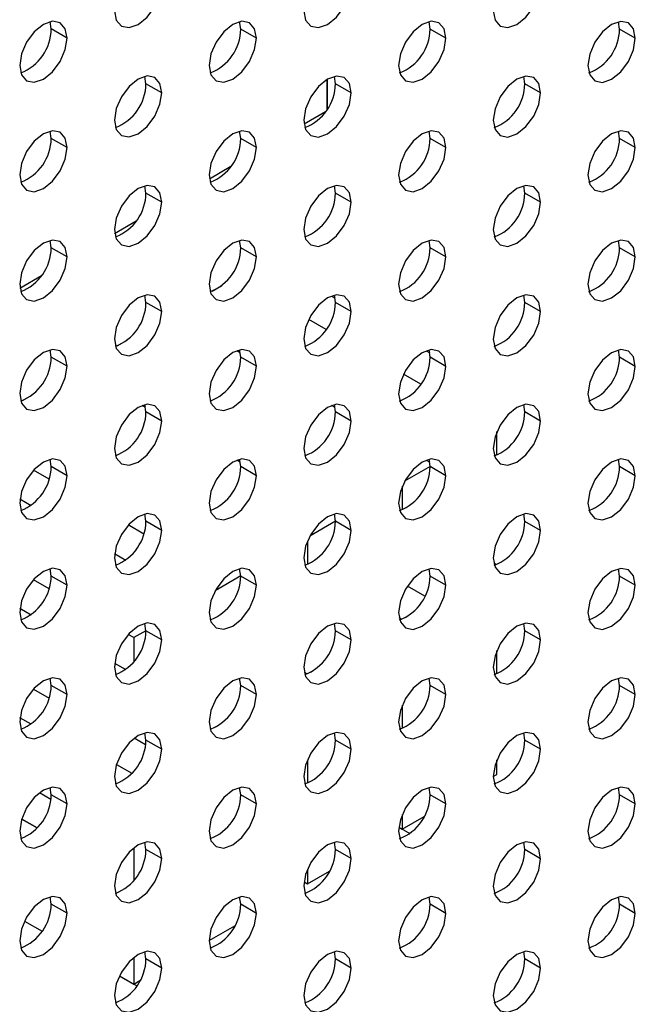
# Model space of a CAD drawing. Header units: millimetres. Extents: x 0 to 1118, y 0 to 864.
# Tile 235 of 254: x 981.58 to 986.18, y 700.67 to 708.02. Entities that reach past the tile are written whole.
import ezdxf

# ---------------------------------------------------------------- set-up
doc = ezdxf.new("R2010")
doc.units = ezdxf.units.MM

msp = doc.modelspace()

# ---------------------------------------------------------------- linework, layer by layer
at = {"color": 7, "linetype": 'Continuous', "lineweight": 25}
for p, q in [((981.8178, 707.9479), (981.8102, 708.0027)), ((983.232, 707.9477), (983.2244, 708.0026)), ((984.6462, 707.9476), (984.6386, 708.0025)), ((986.0604, 707.9475), (986.0528, 708.0023)), ((981.9356, 707.8798), (981.8178, 707.9479)), ((983.3499, 707.8797), (983.232, 707.9477)), ((984.7641, 707.8796), (984.6462, 707.9476)), ((986.1783, 707.8794), (986.0604, 707.9475)), ((982.5249, 707.5395), (982.5173, 707.5944)), ((983.8743, 707.5699), (983.8743, 707.344)), ((983.8802, 707.3532), (983.8802, 707.5734)), ((983.9391, 707.5394), (983.9315, 707.5943)), ((985.3533, 707.5392), (985.3457, 707.5941)), ((982.6427, 707.4715), (982.5249, 707.5395)), ((984.057, 707.4713), (983.9391, 707.5394)), ((985.4712, 707.4712), (985.3533, 707.5392)), ((983.7053, 707.2388), (983.8658, 707.3315)), ((981.8178, 707.1313), (981.8102, 707.1862)), ((983.232, 707.1312), (983.2244, 707.1861)), ((984.6462, 707.131), (984.6386, 707.1859)), ((986.0604, 707.1309), (986.0528, 707.1858)), ((981.9356, 707.0633), (981.8178, 707.1313)), ((983.3499, 707.0631), (983.232, 707.1312)), ((984.7641, 707.063), (984.6462, 707.131)), ((986.1783, 707.0629), (986.0604, 707.1309)), ((982.9982, 706.8306), (983.1586, 706.9233)), ((982.5249, 706.723), (982.5173, 706.7779)), ((983.9391, 706.7228), (983.9315, 706.7777)), ((985.3533, 706.7227), (985.3457, 706.7776)), ((982.6427, 706.6549), (982.5249, 706.723)), ((984.057, 706.6548), (983.9391, 706.7228)), ((985.4712, 706.6547), (985.3533, 706.7227)), ((982.291, 706.4224), (982.4515, 706.5151)), ((981.8178, 706.3148), (981.8102, 706.3697)), ((981.9356, 706.2467), (981.8178, 706.3148)), ((983.232, 706.3146), (983.2244, 706.3695)), ((983.3499, 706.2466), (983.232, 706.3146)), ((984.6462, 706.3145), (984.6386, 706.3694)), ((984.7641, 706.2465), (984.6462, 706.3145)), ((986.0604, 706.3144), (986.0528, 706.3693)), ((986.1783, 706.2463), (986.0604, 706.3144)), ((981.5839, 706.0142), (981.7444, 706.1069)), ((983.018, 705.9915), (983.0924, 706.0345)), ((982.5249, 705.9064), (982.5173, 705.9613)), ((983.9104, 705.9548), (983.9365, 705.9397)), ((983.9391, 705.9063), (983.9315, 705.9612)), ((985.3533, 705.9062), (985.3457, 705.961)), ((982.6427, 705.8384), (982.5249, 705.9064)), ((984.057, 705.8383), (983.9391, 705.9063)), ((985.4712, 705.8381), (985.3533, 705.9062)), ((983.8707, 705.7055), (983.7405, 705.7807)), ((982.3109, 705.5833), (982.3853, 705.6263)), ((981.8178, 705.4982), (981.8102, 705.5531)), ((981.9356, 705.4302), (981.8178, 705.4982)), ((983.2294, 705.5315), (983.2033, 705.5466)), ((983.232, 705.4981), (983.2244, 705.553)), ((983.3499, 705.4301), (983.232, 705.4981)), ((984.6176, 705.5465), (984.6436, 705.5315)), ((984.6462, 705.498), (984.6386, 705.5528)), ((984.7641, 705.4299), (984.6462, 705.498)), ((986.0604, 705.4978), (986.0528, 705.5527)), ((986.1783, 705.4298), (986.0604, 705.4978)), ((984.5779, 705.2973), (984.4477, 705.3725)), ((981.6038, 705.1751), (981.6782, 705.2181)), ((982.5223, 705.1233), (982.4962, 705.1384)), ((982.5249, 705.0899), (982.5173, 705.1448)), ((983.9365, 705.1233), (983.9105, 705.1383)), ((983.9391, 705.0898), (983.9315, 705.1446)), ((985.3533, 705.0896), (985.3457, 705.1445)), ((982.6427, 705.0219), (982.5249, 705.0899)), ((984.057, 705.0217), (983.9391, 705.0898)), ((985.4712, 705.0216), (985.3533, 705.0896)), ((985.1451, 704.7685), (985.1451, 704.9427)), ((981.8178, 704.6817), (981.8102, 704.7366)), ((983.2294, 704.7151), (983.2034, 704.7301)), ((983.232, 704.6816), (983.2244, 704.7364)), ((984.6177, 704.73), (984.6436, 704.715)), ((984.6462, 704.6814), (984.6386, 704.7363)), ((986.0604, 704.6813), (986.0528, 704.7362)), ((981.8016, 704.5869), (981.6848, 704.6543)), ((981.9356, 704.6137), (981.8178, 704.6817)), ((983.3499, 704.6135), (983.232, 704.6816)), ((984.6462, 704.6818), (984.4558, 704.5718)), ((984.7641, 704.6134), (984.6462, 704.6814)), ((986.1783, 704.6133), (986.0604, 704.6813)), ((984.438, 704.5345), (984.438, 704.3603)), ((981.584, 704.4403), (981.6668, 704.3925)), ((982.5249, 704.2734), (982.5173, 704.3282)), ((983.9391, 704.2732), (983.9315, 704.3281)), ((985.3533, 704.2731), (985.3457, 704.328)), ((982.5087, 704.1786), (982.392, 704.246)), ((982.6427, 704.2053), (982.5249, 704.2734)), ((983.9391, 704.2736), (983.7487, 704.1636)), ((984.057, 704.2052), (983.9391, 704.2732)), ((985.4712, 704.2051), (985.3533, 704.2731)), ((983.7309, 704.1262), (983.7309, 703.9521)), ((982.2911, 704.0321), (982.374, 703.9843)), ((985.121, 703.963), (985.142, 703.9509)), ((981.8178, 703.8651), (981.8102, 703.92)), ((983.232, 703.865), (983.2244, 703.9199)), ((984.6462, 703.8649), (984.6386, 703.9198)), ((986.0604, 703.8647), (986.0528, 703.9196)), ((981.8016, 703.7704), (981.6849, 703.8378)), ((981.9356, 703.7971), (981.8178, 703.8651)), ((983.232, 703.8654), (983.0416, 703.7554)), ((983.3499, 703.797), (983.232, 703.865)), ((984.7641, 703.7968), (984.6462, 703.8649)), ((986.1783, 703.7967), (986.0604, 703.8647)), ((984.6075, 703.7151), (984.4769, 703.7905)), ((981.584, 703.6239), (981.6668, 703.5761)), ((981.584, 703.6238), (981.6668, 703.576)), ((982.5249, 703.4568), (982.5173, 703.5117)), ((983.9391, 703.4567), (983.9315, 703.5116)), ((984.4139, 703.5548), (984.4349, 703.5427)), ((984.4796, 703.5649), (984.4593, 703.5532)), ((985.3533, 703.4565), (985.3457, 703.5114)), ((982.5249, 703.4571), (982.4345, 703.405)), ((982.6427, 703.3888), (982.5249, 703.4568)), ((984.057, 703.3886), (983.9391, 703.4567)), ((985.4712, 703.3885), (985.3533, 703.4565)), ((982.4345, 703.405), (982.3921, 703.4295)), ((982.4345, 703.405), (982.4345, 703.2265)), ((985.1451, 703.1355), (985.1451, 703.3096)), ((982.2911, 703.2156), (982.374, 703.1677)), ((982.2911, 703.2156), (982.3739, 703.1677)), ((983.7068, 703.1466), (983.7278, 703.1345)), ((983.7725, 703.1567), (983.7522, 703.145)), ((981.8178, 703.0486), (981.8102, 703.1035)), ((983.232, 703.0485), (983.2244, 703.1034)), ((984.6462, 703.0483), (984.6386, 703.1032)), ((986.0604, 703.0482), (986.0528, 703.1031)), ((981.6849, 703.0213), (981.8016, 702.9539)), ((981.6849, 703.0212), (981.8016, 702.9539)), ((981.9356, 702.9806), (981.8178, 703.0486)), ((983.3499, 702.9804), (983.232, 703.0485)), ((984.7641, 702.9803), (984.6462, 703.0483)), ((986.1783, 702.9802), (986.0604, 703.0482)), ((984.438, 702.9014), (984.438, 702.7273)), ((981.6668, 702.7595), (981.584, 702.8073)), ((983.0654, 702.7485), (983.0451, 702.7368)), ((982.5225, 702.6056), (982.4371, 702.6549)), ((982.5249, 702.6403), (982.5173, 702.6952)), ((982.6427, 702.5722), (982.5249, 702.6403)), ((983.9391, 702.6401), (983.9315, 702.695)), ((984.057, 702.5721), (983.9391, 702.6401)), ((985.3533, 702.64), (985.3457, 702.6949)), ((985.4712, 702.572), (985.3533, 702.64)), ((983.7309, 702.4932), (983.7309, 702.3191)), ((985.1451, 702.384), (985.1451, 702.493)), ((982.3043, 702.4595), (982.4197, 702.3929)), ((985.1176, 702.3682), (985.1451, 702.384)), ((981.8178, 702.2321), (981.8102, 702.2869)), ((983.232, 702.2319), (983.2244, 702.2868)), ((984.6462, 702.2318), (984.6386, 702.2867)), ((986.0604, 702.2317), (986.0528, 702.2865)), ((981.8154, 702.1974), (981.73, 702.2467)), ((981.9356, 702.164), (981.8178, 702.2321)), ((983.3499, 702.1639), (983.232, 702.2319)), ((984.7641, 702.1638), (984.6462, 702.2318)), ((986.1783, 702.1636), (986.0604, 702.2317)), ((981.5972, 702.0512), (981.7125, 701.9846)), ((981.7125, 701.9846), (981.5972, 702.0512)), ((984.438, 702.0848), (984.438, 701.9758)), ((984.438, 701.9758), (984.6015, 702.0702)), ((984.4124, 701.9906), (984.438, 701.9758)), ((984.4124, 701.9906), (984.4953, 701.9427)), ((982.4345, 701.8364), (982.4345, 701.5935)), ((982.5249, 701.8237), (982.5173, 701.8786)), ((982.6427, 701.7557), (982.5249, 701.8237)), ((983.9391, 701.8236), (983.9315, 701.8785)), ((984.057, 701.7556), (983.9391, 701.8236)), ((985.3533, 701.8235), (985.3457, 701.8783)), ((985.4712, 701.7554), (985.3533, 701.8235)), ((983.7309, 701.6766), (983.7309, 701.5676)), ((983.7309, 701.5676), (983.8944, 701.662)), ((983.7053, 701.5824), (983.7309, 701.5676)), ((981.8178, 701.4155), (981.8102, 701.4704)), ((983.232, 701.4154), (983.2244, 701.4703)), ((984.6462, 701.4153), (984.6386, 701.4701)), ((986.0604, 701.4151), (986.0528, 701.47)), ((981.9356, 701.3475), (981.8178, 701.4155)), ((983.3499, 701.3474), (983.232, 701.4154)), ((984.7641, 701.3472), (984.6462, 701.4153)), ((986.1783, 701.3471), (986.0604, 701.4151)), ((981.6192, 701.29), (981.7494, 701.2148)), ((981.6192, 701.29), (981.7494, 701.2148)), ((982.9963, 701.1436), (983.1872, 701.2538)), ((982.4345, 701.0198), (982.4345, 700.8193)), ((982.5249, 701.0072), (982.5173, 701.0621)), ((983.9391, 701.0071), (983.9315, 701.0619)), ((985.3533, 701.0069), (985.3457, 701.0618)), ((982.6427, 700.9392), (982.5249, 701.0072)), ((984.057, 700.939), (983.9391, 701.0071)), ((985.4712, 700.9389), (985.3533, 701.0069)), ((982.3263, 700.8817), (982.4565, 700.8065)), ((982.3264, 700.8817), (982.4345, 700.8193)), ((982.4345, 700.8193), (982.4801, 700.8456))]:
    msp.add_line(p, q, dxfattribs=at)
at = {"color": 7, "linetype": 'Continuous', "lineweight": 25, "flags": 128}
for points in [[(982.2892, 708.0839), (982.3027, 708.0136), (982.341, 707.9695), (982.3983, 707.9583), (982.466, 707.9818), (982.5336, 708.0364), (982.591, 708.1138), (982.6293, 708.2021), (982.6427, 708.288)], [(983.7034, 708.0838), (983.7169, 708.0134), (983.7552, 707.9693), (983.8125, 707.9582), (983.8802, 707.9817), (983.9478, 708.0363), (984.0052, 708.1137), (984.0435, 708.202), (984.057, 708.2879)], [(985.1176, 708.0837), (985.1311, 708.0133), (985.1694, 707.9692), (985.2267, 707.9581), (985.2944, 707.9816), (985.362, 708.0362), (985.4194, 708.1135), (985.4577, 708.2019), (985.4712, 708.2878)], [(981.9356, 707.8798), (981.9222, 707.9502), (981.8839, 707.9943), (981.8265, 708.0054), (981.7589, 707.9819), (981.6912, 707.9273), (981.6339, 707.85), (981.5955, 707.7616), (981.5821, 707.6757)], [(983.3499, 707.8797), (983.3364, 707.95), (983.2981, 707.9941), (983.2407, 708.0053), (983.1731, 707.9818), (983.1054, 707.9272), (983.0481, 707.8498), (983.0098, 707.7615), (982.9963, 707.6756)], [(984.7641, 707.8796), (984.7506, 707.9499), (984.7123, 707.994), (984.6549, 708.0052), (984.5873, 707.9816), (984.5196, 707.927), (984.4623, 707.8497), (984.424, 707.7613), (984.4105, 707.6754)], [(986.1783, 707.8794), (986.1648, 707.9498), (986.1265, 707.9939), (986.0692, 708.005), (986.0015, 707.9815), (985.9339, 707.9269), (985.8765, 707.8496), (985.8382, 707.7612), (985.8247, 707.6753)], [(981.5821, 707.6757), (981.5955, 707.6054), (981.6339, 707.5613), (981.6912, 707.5501), (981.7589, 707.5736), (981.8265, 707.6282), (981.8839, 707.7056), (981.9222, 707.7939), (981.9356, 707.8798)], [(982.9963, 707.6756), (983.0098, 707.6052), (983.0481, 707.5611), (983.1054, 707.55), (983.1731, 707.5735), (983.2407, 707.6281), (983.2981, 707.7054), (983.3364, 707.7938), (983.3499, 707.8797)], [(984.4105, 707.6754), (984.424, 707.6051), (984.4623, 707.561), (984.5196, 707.5499), (984.5873, 707.5734), (984.6549, 707.628), (984.7123, 707.7053), (984.7506, 707.7937), (984.7641, 707.8796)], [(985.8247, 707.6753), (985.8382, 707.605), (985.8765, 707.5609), (985.9339, 707.5497), (986.0015, 707.5732), (986.0692, 707.6278), (986.1265, 707.7052), (986.1648, 707.7935), (986.1783, 707.8794)], [(982.6427, 707.4715), (982.6293, 707.5418), (982.591, 707.5859), (982.5336, 707.5971), (982.466, 707.5736), (982.3983, 707.519), (982.341, 707.4416), (982.3027, 707.3533), (982.2892, 707.2674)], [(984.057, 707.4713), (984.0435, 707.5417), (984.0052, 707.5858), (983.9478, 707.5969), (983.8802, 707.5734), (983.8125, 707.5188), (983.7552, 707.4415), (983.7169, 707.3531), (983.7034, 707.2672)], [(985.4712, 707.4712), (985.4577, 707.5416), (985.4194, 707.5857), (985.362, 707.5968), (985.2944, 707.5733), (985.2267, 707.5187), (985.1694, 707.4413), (985.1311, 707.353), (985.1176, 707.2671)], [(982.2892, 707.2674), (982.3027, 707.197), (982.341, 707.1529), (982.3983, 707.1418), (982.466, 707.1653), (982.5336, 707.2199), (982.591, 707.2972), (982.6293, 707.3856), (982.6427, 707.4715)], [(983.7034, 707.2672), (983.7169, 707.1969), (983.7552, 707.1528), (983.8125, 707.1416), (983.8802, 707.1652), (983.9478, 707.2198), (984.0052, 707.2971), (984.0435, 707.3855), (984.057, 707.4713)], [(985.1176, 707.2671), (985.1311, 707.1968), (985.1694, 707.1527), (985.2267, 707.1415), (985.2944, 707.165), (985.362, 707.2196), (985.4194, 707.297), (985.4577, 707.3853), (985.4712, 707.4712)], [(981.9356, 707.0633), (981.9222, 707.1336), (981.8839, 707.1777), (981.8265, 707.1889), (981.7589, 707.1654), (981.6912, 707.1108), (981.6339, 707.0334), (981.5955, 706.9451), (981.5821, 706.8592)], [(983.3499, 707.0631), (983.3364, 707.1335), (983.2981, 707.1776), (983.2407, 707.1887), (983.1731, 707.1652), (983.1054, 707.1106), (983.0481, 707.0333), (983.0098, 706.9449), (982.9963, 706.859)], [(984.7641, 707.063), (984.7506, 707.1334), (984.7123, 707.1775), (984.6549, 707.1886), (984.5873, 707.1651), (984.5196, 707.1105), (984.4623, 707.0331), (984.424, 706.9448), (984.4105, 706.8589)], [(986.1783, 707.0629), (986.1648, 707.1332), (986.1265, 707.1773), (986.0692, 707.1885), (986.0015, 707.165), (985.9339, 707.1104), (985.8765, 707.033), (985.8382, 706.9447), (985.8247, 706.8588)], [(981.5821, 706.8592), (981.5955, 706.7888), (981.6339, 706.7447), (981.6912, 706.7336), (981.7589, 706.7571), (981.8265, 706.8117), (981.8839, 706.889), (981.9222, 706.9774), (981.9356, 707.0633)], [(982.9963, 706.859), (983.0098, 706.7887), (983.0481, 706.7446), (983.1054, 706.7334), (983.1731, 706.757), (983.2407, 706.8115), (983.2981, 706.8889), (983.3364, 706.9773), (983.3499, 707.0631)], [(984.4105, 706.8589), (984.424, 706.7886), (984.4623, 706.7445), (984.5196, 706.7333), (984.5873, 706.7568), (984.6549, 706.8114), (984.7123, 706.8888), (984.7506, 706.9771), (984.7641, 707.063)], [(985.8247, 706.8588), (985.8382, 706.7884), (985.8765, 706.7443), (985.9339, 706.7332), (986.0015, 706.7567), (986.0692, 706.8113), (986.1265, 706.8886), (986.1648, 706.977), (986.1783, 707.0629)], [(982.6427, 706.6549), (982.6293, 706.7253), (982.591, 706.7694), (982.5336, 706.7805), (982.466, 706.757), (982.3983, 706.7024), (982.341, 706.6251), (982.3027, 706.5367), (982.2892, 706.4508)], [(984.057, 706.6548), (984.0435, 706.7252), (984.0052, 706.7693), (983.9478, 706.7804), (983.8802, 706.7569), (983.8125, 706.7023), (983.7552, 706.6249), (983.7169, 706.5366), (983.7034, 706.4507)], [(985.4712, 706.6547), (985.4577, 706.725), (985.4194, 706.7691), (985.362, 706.7803), (985.2944, 706.7568), (985.2267, 706.7022), (985.1694, 706.6248), (985.1311, 706.5365), (985.1176, 706.4506)], [(982.2892, 706.4508), (982.3027, 706.3805), (982.341, 706.3364), (982.3983, 706.3252), (982.466, 706.3488), (982.5336, 706.4033), (982.591, 706.4807), (982.6293, 706.5691), (982.6427, 706.6549)], [(983.7034, 706.4507), (983.7169, 706.3804), (983.7552, 706.3362), (983.8125, 706.3251), (983.8802, 706.3486), (983.9478, 706.4032), (984.0052, 706.4806), (984.0435, 706.5689), (984.057, 706.6548)], [(985.1176, 706.4506), (985.1311, 706.3802), (985.1694, 706.3361), (985.2267, 706.325), (985.2944, 706.3485), (985.362, 706.4031), (985.4194, 706.4804), (985.4577, 706.5688), (985.4712, 706.6547)], [(981.9356, 706.2467), (981.9222, 706.3171), (981.8839, 706.3612), (981.8265, 706.3723), (981.7589, 706.3488), (981.6912, 706.2942), (981.6339, 706.2169), (981.5955, 706.1285), (981.5821, 706.0426)], [(983.3499, 706.2466), (983.3364, 706.317), (983.2981, 706.3611), (983.2407, 706.3722), (983.1731, 706.3487), (983.1054, 706.2941), (983.0481, 706.2167), (983.0098, 706.1284), (982.9963, 706.0425)], [(984.7641, 706.2465), (984.7506, 706.3168), (984.7123, 706.3609), (984.6549, 706.3721), (984.5873, 706.3486), (984.5196, 706.294), (984.4623, 706.2166), (984.424, 706.1283), (984.4105, 706.0424)], [(986.1783, 706.2463), (986.1648, 706.3167), (986.1265, 706.3608), (986.0692, 706.3719), (986.0015, 706.3484), (985.9339, 706.2938), (985.8765, 706.2165), (985.8382, 706.1281), (985.8247, 706.0422)], [(981.5821, 706.0426), (981.5955, 705.9723), (981.6339, 705.9282), (981.6912, 705.917), (981.7589, 705.9405), (981.8265, 705.9951), (981.8839, 706.0725), (981.9222, 706.1608), (981.9356, 706.2467)], [(982.9963, 706.0425), (983.0098, 705.9721), (983.0481, 705.928), (983.1054, 705.9169), (983.1731, 705.9404), (983.2407, 705.995), (983.2981, 706.0724), (983.3364, 706.1607), (983.3499, 706.2466)], [(984.4105, 706.0424), (984.424, 705.972), (984.4623, 705.9279), (984.5196, 705.9168), (984.5873, 705.9403), (984.6549, 705.9949), (984.7123, 706.0722), (984.7506, 706.1606), (984.7641, 706.2465)], [(985.8247, 706.0422), (985.8382, 705.9719), (985.8765, 705.9278), (985.9339, 705.9166), (986.0015, 705.9402), (986.0692, 705.9947), (986.1265, 706.0721), (986.1648, 706.1605), (986.1783, 706.2463)], [(982.6427, 705.8384), (982.6293, 705.9087), (982.591, 705.9529), (982.5336, 705.964), (982.466, 705.9405), (982.3983, 705.8859), (982.341, 705.8085), (982.3027, 705.7202), (982.2892, 705.6343)], [(984.057, 705.8383), (984.0435, 705.9086), (984.0052, 705.9527), (983.9478, 705.9639), (983.8802, 705.9404), (983.8125, 705.8858), (983.7552, 705.8084), (983.7169, 705.7201), (983.7034, 705.6342)], [(985.4712, 705.8381), (985.4577, 705.9085), (985.4194, 705.9526), (985.362, 705.9637), (985.2944, 705.9402), (985.2267, 705.8856), (985.1694, 705.8083), (985.1311, 705.7199), (985.1176, 705.634)], [(982.2892, 705.6343), (982.3027, 705.5639), (982.341, 705.5198), (982.3983, 705.5087), (982.466, 705.5322), (982.5336, 705.5868), (982.591, 705.6642), (982.6293, 705.7525), (982.6427, 705.8384)], [(983.7034, 705.6342), (983.7169, 705.5638), (983.7552, 705.5197), (983.8125, 705.5086), (983.8802, 705.5321), (983.9478, 705.5867), (984.0052, 705.664), (984.0435, 705.7524), (984.057, 705.8383)], [(985.1176, 705.634), (985.1311, 705.5637), (985.1694, 705.5196), (985.2267, 705.5084), (985.2944, 705.5319), (985.362, 705.5865), (985.4194, 705.6639), (985.4577, 705.7522), (985.4712, 705.8381)], [(981.9356, 705.4302), (981.9222, 705.5005), (981.8839, 705.5447), (981.8265, 705.5558), (981.7589, 705.5323), (981.6912, 705.4777), (981.6339, 705.4003), (981.5955, 705.312), (981.5821, 705.2261)], [(983.3499, 705.4301), (983.3364, 705.5004), (983.2981, 705.5445), (983.2407, 705.5557), (983.1731, 705.5321), (983.1054, 705.4776), (983.0481, 705.4002), (983.0098, 705.3118), (982.9963, 705.226)], [(984.7641, 705.4299), (984.7506, 705.5003), (984.7123, 705.5444), (984.6549, 705.5555), (984.5873, 705.532), (984.5196, 705.4774), (984.4623, 705.4001), (984.424, 705.3117), (984.4105, 705.2258)], [(986.1783, 705.4298), (986.1648, 705.5001), (986.1265, 705.5443), (986.0692, 705.5554), (986.0015, 705.5319), (985.9339, 705.4773), (985.8765, 705.3999), (985.8382, 705.3116), (985.8247, 705.2257)], [(981.5821, 705.2261), (981.5955, 705.1557), (981.6339, 705.1116), (981.6912, 705.1005), (981.7589, 705.124), (981.8265, 705.1786), (981.8839, 705.256), (981.9222, 705.3443), (981.9356, 705.4302)], [(982.9963, 705.226), (983.0098, 705.1556), (983.0481, 705.1115), (983.1054, 705.1004), (983.1731, 705.1239), (983.2407, 705.1785), (983.2981, 705.2558), (983.3364, 705.3442), (983.3499, 705.4301)], [(984.4105, 705.2258), (984.424, 705.1555), (984.4623, 705.1114), (984.5196, 705.1002), (984.5873, 705.1237), (984.6549, 705.1783), (984.7123, 705.2557), (984.7506, 705.344), (984.7641, 705.4299)], [(985.8247, 705.2257), (985.8382, 705.1553), (985.8765, 705.1112), (985.9339, 705.1001), (986.0015, 705.1236), (986.0692, 705.1782), (986.1265, 705.2556), (986.1648, 705.3439), (986.1783, 705.4298)], [(982.6427, 705.0219), (982.6293, 705.0922), (982.591, 705.1363), (982.5336, 705.1475), (982.466, 705.1239), (982.3983, 705.0694), (982.341, 704.992), (982.3027, 704.9036), (982.2892, 704.8178)], [(984.057, 705.0217), (984.0435, 705.0921), (984.0052, 705.1362), (983.9478, 705.1473), (983.8802, 705.1238), (983.8125, 705.0692), (983.7552, 704.9919), (983.7169, 704.9035), (983.7034, 704.8176)], [(985.4712, 705.0216), (985.4577, 705.0919), (985.4194, 705.136), (985.362, 705.1472), (985.2944, 705.1237), (985.2267, 705.0691), (985.1694, 704.9917), (985.1311, 704.9034), (985.1176, 704.8175)], [(982.2892, 704.8178), (982.3027, 704.7474), (982.341, 704.7033), (982.3983, 704.6922), (982.466, 704.7157), (982.5336, 704.7703), (982.591, 704.8476), (982.6293, 704.936), (982.6427, 705.0219)], [(983.7034, 704.8176), (983.7169, 704.7473), (983.7552, 704.7032), (983.8125, 704.692), (983.8802, 704.7155), (983.9478, 704.7701), (984.0052, 704.8475), (984.0435, 704.9358), (984.057, 705.0217)], [(985.1176, 704.8175), (985.1311, 704.7471), (985.1694, 704.703), (985.2267, 704.6919), (985.2944, 704.7154), (985.362, 704.77), (985.4194, 704.8474), (985.4577, 704.9357), (985.4712, 705.0216)], [(981.9356, 704.6137), (981.9222, 704.684), (981.8839, 704.7281), (981.8265, 704.7393), (981.7589, 704.7157), (981.6912, 704.6611), (981.6339, 704.5838), (981.5955, 704.4954), (981.5821, 704.4096)], [(983.3499, 704.6135), (983.3364, 704.6839), (983.2981, 704.728), (983.2407, 704.7391), (983.1731, 704.7156), (983.1054, 704.661), (983.0481, 704.5837), (983.0098, 704.4953), (982.9963, 704.4094)], [(984.7641, 704.6134), (984.7506, 704.6837), (984.7123, 704.7278), (984.6549, 704.739), (984.5873, 704.7155), (984.5196, 704.6609), (984.4623, 704.5835), (984.424, 704.4952), (984.4105, 704.4093)], [(986.1783, 704.6133), (986.1648, 704.6836), (986.1265, 704.7277), (986.0692, 704.7389), (986.0015, 704.7153), (985.9339, 704.6607), (985.8765, 704.5834), (985.8382, 704.495), (985.8247, 704.4092)], [(981.5821, 704.4096), (981.5955, 704.3392), (981.6339, 704.2951), (981.6912, 704.284), (981.7589, 704.3075), (981.8265, 704.3621), (981.8839, 704.4394), (981.9222, 704.5278), (981.9356, 704.6137)], [(982.9963, 704.4094), (983.0098, 704.3391), (983.0481, 704.295), (983.1054, 704.2838), (983.1731, 704.3073), (983.2407, 704.3619), (983.2981, 704.4393), (983.3364, 704.5276), (983.3499, 704.6135)], [(984.4105, 704.4093), (984.424, 704.3389), (984.4623, 704.2948), (984.5196, 704.2837), (984.5873, 704.3072), (984.6549, 704.3618), (984.7123, 704.4392), (984.7506, 704.5275), (984.7641, 704.6134)], [(985.8247, 704.4092), (985.8382, 704.3388), (985.8765, 704.2947), (985.9339, 704.2836), (986.0015, 704.3071), (986.0692, 704.3617), (986.1265, 704.439), (986.1648, 704.5274), (986.1783, 704.6133)], [(982.6427, 704.2053), (982.6293, 704.2757), (982.591, 704.3198), (982.5336, 704.3309), (982.466, 704.3074), (982.3983, 704.2528), (982.341, 704.1755), (982.3027, 704.0871), (982.2892, 704.0012)], [(984.057, 704.2052), (984.0435, 704.2755), (984.0052, 704.3196), (983.9478, 704.3308), (983.8802, 704.3073), (983.8125, 704.2527), (983.7552, 704.1753), (983.7169, 704.087), (983.7034, 704.0011)], [(985.4712, 704.2051), (985.4577, 704.2754), (985.4194, 704.3195), (985.362, 704.3307), (985.2944, 704.3071), (985.2267, 704.2525), (985.1694, 704.1752), (985.1311, 704.0868), (985.1176, 704.0009)], [(982.2892, 704.0012), (982.3027, 703.9309), (982.341, 703.8868), (982.3983, 703.8756), (982.466, 703.8991), (982.5336, 703.9537), (982.591, 704.0311), (982.6293, 704.1194), (982.6427, 704.2053)], [(983.7034, 704.0011), (983.7169, 703.9307), (983.7552, 703.8866), (983.8125, 703.8755), (983.8802, 703.899), (983.9478, 703.9536), (984.0052, 704.0309), (984.0435, 704.1193), (984.057, 704.2052)], [(985.1176, 704.0009), (985.1311, 703.9306), (985.1694, 703.8865), (985.2267, 703.8754), (985.2944, 703.8989), (985.362, 703.9535), (985.4194, 704.0308), (985.4577, 704.1192), (985.4712, 704.2051)], [(981.9356, 703.7971), (981.9222, 703.8675), (981.8839, 703.9116), (981.8265, 703.9227), (981.7589, 703.8992), (981.6912, 703.8446), (981.6339, 703.7672), (981.5955, 703.6789), (981.5821, 703.593)], [(983.3499, 703.797), (983.3364, 703.8673), (983.2981, 703.9114), (983.2407, 703.9226), (983.1731, 703.8991), (983.1054, 703.8445), (983.0481, 703.7671), (983.0098, 703.6788), (982.9963, 703.5929)], [(984.7641, 703.7968), (984.7506, 703.8672), (984.7123, 703.9113), (984.6549, 703.9224), (984.5873, 703.8989), (984.5196, 703.8443), (984.4623, 703.767), (984.424, 703.6786), (984.4105, 703.5927)], [(986.1783, 703.7967), (986.1648, 703.8671), (986.1265, 703.9112), (986.0692, 703.9223), (986.0015, 703.8988), (985.9339, 703.8442), (985.8765, 703.7668), (985.8382, 703.6785), (985.8247, 703.5926)], [(981.5821, 703.593), (981.5955, 703.5227), (981.6339, 703.4786), (981.6912, 703.4674), (981.7589, 703.4909), (981.8265, 703.5455), (981.8839, 703.6229), (981.9222, 703.7112), (981.9356, 703.7971)], [(982.9963, 703.5929), (983.0098, 703.5225), (983.0481, 703.4784), (983.1054, 703.4673), (983.1731, 703.4908), (983.2407, 703.5454), (983.2981, 703.6227), (983.3364, 703.7111), (983.3499, 703.797)], [(984.4105, 703.5927), (984.424, 703.5224), (984.4623, 703.4783), (984.5196, 703.4671), (984.5873, 703.4907), (984.6549, 703.5453), (984.7123, 703.6226), (984.7506, 703.711), (984.7641, 703.7968)], [(985.8247, 703.5926), (985.8382, 703.5223), (985.8765, 703.4782), (985.9339, 703.467), (986.0015, 703.4905), (986.0692, 703.5451), (986.1265, 703.6225), (986.1648, 703.7108), (986.1783, 703.7967)], [(982.6427, 703.3888), (982.6293, 703.4591), (982.591, 703.5032), (982.5336, 703.5144), (982.466, 703.4909), (982.3983, 703.4363), (982.341, 703.3589), (982.3027, 703.2706), (982.2892, 703.1847)], [(984.057, 703.3886), (984.0435, 703.459), (984.0052, 703.5031), (983.9478, 703.5142), (983.8802, 703.4907), (983.8125, 703.4361), (983.7552, 703.3588), (983.7169, 703.2704), (983.7034, 703.1845)], [(985.4712, 703.3885), (985.4577, 703.4589), (985.4194, 703.503), (985.362, 703.5141), (985.2944, 703.4906), (985.2267, 703.436), (985.1694, 703.3586), (985.1311, 703.2703), (985.1176, 703.1844)], [(982.2892, 703.1847), (982.3027, 703.1143), (982.341, 703.0702), (982.3983, 703.0591), (982.466, 703.0826), (982.5336, 703.1372), (982.591, 703.2145), (982.6293, 703.3029), (982.6427, 703.3888)], [(983.7034, 703.1845), (983.7169, 703.1142), (983.7552, 703.0701), (983.8125, 703.0589), (983.8802, 703.0825), (983.9478, 703.137), (984.0052, 703.2144), (984.0435, 703.3028), (984.057, 703.3886)], [(985.1176, 703.1844), (985.1311, 703.1141), (985.1694, 703.07), (985.2267, 703.0588), (985.2944, 703.0823), (985.362, 703.1369), (985.4194, 703.2143), (985.4577, 703.3026), (985.4712, 703.3885)], [(981.9356, 702.9806), (981.9222, 703.0509), (981.8839, 703.095), (981.8265, 703.1062), (981.7589, 703.0827), (981.6912, 703.0281), (981.6339, 702.9507), (981.5955, 702.8624), (981.5821, 702.7765)], [(983.3499, 702.9804), (983.3364, 703.0508), (983.2981, 703.0949), (983.2407, 703.106), (983.1731, 703.0825), (983.1054, 703.0279), (983.0481, 702.9506), (983.0098, 702.8622), (982.9963, 702.7763)], [(984.7641, 702.9803), (984.7506, 703.0507), (984.7123, 703.0948), (984.6549, 703.1059), (984.5873, 703.0824), (984.5196, 703.0278), (984.4623, 702.9504), (984.424, 702.8621), (984.4105, 702.7762)], [(986.1783, 702.9802), (986.1648, 703.0505), (986.1265, 703.0946), (986.0692, 703.1058), (986.0015, 703.0823), (985.9339, 703.0277), (985.8765, 702.9503), (985.8382, 702.862), (985.8247, 702.7761)], [(981.5821, 702.7765), (981.5955, 702.7061), (981.6339, 702.662), (981.6912, 702.6509), (981.7589, 702.6744), (981.8265, 702.729), (981.8839, 702.8063), (981.9222, 702.8947), (981.9356, 702.9806)], [(982.9963, 702.7763), (983.0098, 702.706), (983.0481, 702.6619), (983.1054, 702.6507), (983.1731, 702.6743), (983.2407, 702.7288), (983.2981, 702.8062), (983.3364, 702.8946), (983.3499, 702.9804)], [(984.4105, 702.7762), (984.424, 702.7059), (984.4623, 702.6617), (984.5196, 702.6506), (984.5873, 702.6741), (984.6549, 702.7287), (984.7123, 702.8061), (984.7506, 702.8944), (984.7641, 702.9803)], [(985.8247, 702.7761), (985.8382, 702.7057), (985.8765, 702.6616), (985.9339, 702.6505), (986.0015, 702.674), (986.0692, 702.7286), (986.1265, 702.8059), (986.1648, 702.8943), (986.1783, 702.9802)], [(982.6427, 702.5722), (982.6293, 702.6426), (982.591, 702.6867), (982.5336, 702.6978), (982.466, 702.6743), (982.3983, 702.6197), (982.341, 702.5424), (982.3027, 702.454), (982.2892, 702.3681)], [(984.057, 702.5721), (984.0435, 702.6425), (984.0052, 702.6866), (983.9478, 702.6977), (983.8802, 702.6742), (983.8125, 702.6196), (983.7552, 702.5422), (983.7169, 702.4539), (983.7034, 702.368)], [(985.4712, 702.572), (985.4577, 702.6423), (985.4194, 702.6864), (985.362, 702.6976), (985.2944, 702.6741), (985.2267, 702.6195), (985.1694, 702.5421), (985.1311, 702.4538), (985.1176, 702.3679)], [(982.2892, 702.3681), (982.3027, 702.2978), (982.341, 702.2537), (982.3983, 702.2425), (982.466, 702.266), (982.5336, 702.3206), (982.591, 702.398), (982.6293, 702.4863), (982.6427, 702.5722)], [(983.7034, 702.368), (983.7169, 702.2976), (983.7552, 702.2535), (983.8125, 702.2424), (983.8802, 702.2659), (983.9478, 702.3205), (984.0052, 702.3979), (984.0435, 702.4862), (984.057, 702.5721)], [(985.1176, 702.3679), (985.1311, 702.2975), (985.1694, 702.2534), (985.2267, 702.2423), (985.2944, 702.2658), (985.362, 702.3204), (985.4194, 702.3977), (985.4577, 702.4861), (985.4712, 702.572)], [(981.9356, 702.164), (981.9222, 702.2344), (981.8839, 702.2785), (981.8265, 702.2896), (981.7589, 702.2661), (981.6912, 702.2115), (981.6339, 702.1342), (981.5955, 702.0458), (981.5821, 701.9599)], [(983.3499, 702.1639), (983.3364, 702.2342), (983.2981, 702.2784), (983.2407, 702.2895), (983.1731, 702.266), (983.1054, 702.2114), (983.0481, 702.134), (983.0098, 702.0457), (982.9963, 701.9598)], [(984.7641, 702.1638), (984.7506, 702.2341), (984.7123, 702.2782), (984.6549, 702.2894), (984.5873, 702.2659), (984.5196, 702.2113), (984.4623, 702.1339), (984.424, 702.0456), (984.4105, 701.9597)], [(986.1783, 702.1636), (986.1648, 702.234), (986.1265, 702.2781), (986.0692, 702.2892), (986.0015, 702.2657), (985.9339, 702.2111), (985.8765, 702.1338), (985.8382, 702.0454), (985.8247, 701.9595)], [(981.5821, 701.9599), (981.5955, 701.8896), (981.6339, 701.8455), (981.6912, 701.8343), (981.7589, 701.8578), (981.8265, 701.9124), (981.8839, 701.9898), (981.9222, 702.0781), (981.9356, 702.164)], [(982.9963, 701.9598), (983.0098, 701.8894), (983.0481, 701.8453), (983.1054, 701.8342), (983.1731, 701.8577), (983.2407, 701.9123), (983.2981, 701.9897), (983.3364, 702.078), (983.3499, 702.1639)], [(984.4105, 701.9597), (984.424, 701.8893), (984.4623, 701.8452), (984.5196, 701.8341), (984.5873, 701.8576), (984.6549, 701.9122), (984.7123, 701.9895), (984.7506, 702.0779), (984.7641, 702.1638)], [(985.8247, 701.9595), (985.8382, 701.8892), (985.8765, 701.8451), (985.9339, 701.8339), (986.0015, 701.8574), (986.0692, 701.912), (986.1265, 701.9894), (986.1648, 702.0777), (986.1783, 702.1636)], [(982.6427, 701.7557), (982.6293, 701.826), (982.591, 701.8702), (982.5336, 701.8813), (982.466, 701.8578), (982.3983, 701.8032), (982.341, 701.7258), (982.3027, 701.6375), (982.2892, 701.5516)], [(984.057, 701.7556), (984.0435, 701.8259), (984.0052, 701.87), (983.9478, 701.8812), (983.8802, 701.8576), (983.8125, 701.8031), (983.7552, 701.7257), (983.7169, 701.6373), (983.7034, 701.5515)], [(985.4712, 701.7554), (985.4577, 701.8258), (985.4194, 701.8699), (985.362, 701.881), (985.2944, 701.8575), (985.2267, 701.8029), (985.1694, 701.7256), (985.1311, 701.6372), (985.1176, 701.5513)], [(982.2892, 701.5516), (982.3027, 701.4812), (982.341, 701.4371), (982.3983, 701.426), (982.466, 701.4495), (982.5336, 701.5041), (982.591, 701.5815), (982.6293, 701.6698), (982.6427, 701.7557)], [(983.7034, 701.5515), (983.7169, 701.4811), (983.7552, 701.437), (983.8125, 701.4259), (983.8802, 701.4494), (983.9478, 701.504), (984.0052, 701.5813), (984.0435, 701.6697), (984.057, 701.7556)], [(985.1176, 701.5513), (985.1311, 701.481), (985.1694, 701.4369), (985.2267, 701.4257), (985.2944, 701.4492), (985.362, 701.5038), (985.4194, 701.5812), (985.4577, 701.6695), (985.4712, 701.7554)], [(981.9356, 701.3475), (981.9222, 701.4178), (981.8839, 701.4619), (981.8265, 701.4731), (981.7589, 701.4496), (981.6912, 701.395), (981.6339, 701.3176), (981.5955, 701.2293), (981.5821, 701.1434)], [(983.3499, 701.3474), (983.3364, 701.4177), (983.2981, 701.4618), (983.2407, 701.473), (983.1731, 701.4494), (983.1054, 701.3949), (983.0481, 701.3175), (983.0098, 701.2291), (982.9963, 701.1433)], [(984.7641, 701.3472), (984.7506, 701.4176), (984.7123, 701.4617), (984.6549, 701.4728), (984.5873, 701.4493), (984.5196, 701.3947), (984.4623, 701.3174), (984.424, 701.229), (984.4105, 701.1431)], [(986.1783, 701.3471), (986.1648, 701.4174), (986.1265, 701.4615), (986.0692, 701.4727), (986.0015, 701.4492), (985.9339, 701.3946), (985.8765, 701.3172), (985.8382, 701.2289), (985.8247, 701.143)], [(981.5821, 701.1434), (981.5955, 701.073), (981.6339, 701.0289), (981.6912, 701.0178), (981.7589, 701.0413), (981.8265, 701.0959), (981.8839, 701.1733), (981.9222, 701.2616), (981.9356, 701.3475)], [(982.9963, 701.1433), (983.0098, 701.0729), (983.0481, 701.0288), (983.1054, 701.0177), (983.1731, 701.0412), (983.2407, 701.0958), (983.2981, 701.1731), (983.3364, 701.2615), (983.3499, 701.3474)], [(984.4105, 701.1431), (984.424, 701.0728), (984.4623, 701.0287), (984.5196, 701.0175), (984.5873, 701.041), (984.6549, 701.0956), (984.7123, 701.173), (984.7506, 701.2613), (984.7641, 701.3472)], [(985.8247, 701.143), (985.8382, 701.0726), (985.8765, 701.0285), (985.9339, 701.0174), (986.0015, 701.0409), (986.0692, 701.0955), (986.1265, 701.1729), (986.1648, 701.2612), (986.1783, 701.3471)], [(982.6427, 700.9392), (982.6293, 701.0095), (982.591, 701.0536), (982.5336, 701.0648), (982.466, 701.0412), (982.3983, 700.9866), (982.341, 700.9093), (982.3027, 700.8209), (982.2892, 700.7351)], [(984.057, 700.939), (984.0435, 701.0094), (984.0052, 701.0535), (983.9478, 701.0646), (983.8802, 701.0411), (983.8125, 700.9865), (983.7552, 700.9092), (983.7169, 700.8208), (983.7034, 700.7349)], [(985.4712, 700.9389), (985.4577, 701.0092), (985.4194, 701.0533), (985.362, 701.0645), (985.2944, 701.041), (985.2267, 700.9864), (985.1694, 700.909), (985.1311, 700.8207), (985.1176, 700.7348)], [(982.2892, 700.7351), (982.3027, 700.6647), (982.341, 700.6206), (982.3983, 700.6095), (982.466, 700.633), (982.5336, 700.6876), (982.591, 700.7649), (982.6293, 700.8533), (982.6427, 700.9392)], [(983.7034, 700.7349), (983.7169, 700.6646), (983.7552, 700.6205), (983.8125, 700.6093), (983.8802, 700.6328), (983.9478, 700.6874), (984.0052, 700.7648), (984.0435, 700.8531), (984.057, 700.939)], [(985.1176, 700.7348), (985.1311, 700.6644), (985.1694, 700.6203), (985.2267, 700.6092), (985.2944, 700.6327), (985.362, 700.6873), (985.4194, 700.7647), (985.4577, 700.853), (985.4712, 700.9389)]]:
    msp.add_lwpolyline(points, dxfattribs=at)
at = {"color": 7, "linetype": 'Continuous', "lineweight": 25}
for centre in [(981.4636, 707.9518), (982.8779, 707.9517), (984.2921, 707.9515), (985.7063, 707.9514), (982.1707, 707.5435), (983.585, 707.5433), (984.9992, 707.5432), (981.4636, 707.1353), (982.8779, 707.1351), (984.2921, 707.135), (985.7063, 707.1349), (982.1707, 706.7269), (983.585, 706.7268), (984.9992, 706.7267), (981.4636, 706.3187), (982.8779, 706.3186), (984.2921, 706.3185), (985.7063, 706.3183), (982.1707, 705.9104), (983.585, 705.9103), (984.9992, 705.9101), (981.4636, 705.5022), (982.8779, 705.5021), (984.2921, 705.5019), (985.7063, 705.5018), (982.1707, 705.0939), (983.585, 705.0937), (984.9992, 705.0936), (981.4636, 704.6856), (982.8779, 704.6855), (984.2921, 704.6854), (985.7063, 704.6853), (982.1707, 704.2773), (983.585, 704.2772), (984.9992, 704.277), (981.4636, 703.8691), (982.8779, 703.869), (984.2921, 703.8688), (985.7063, 703.8687), (982.1707, 703.4608), (983.585, 703.4606), (984.9992, 703.4605), (981.4636, 703.0526), (982.8779, 703.0524), (984.2921, 703.0523), (985.7063, 703.0522), (982.1707, 702.6442), (983.585, 702.6441), (984.9992, 702.644), (981.4636, 702.236), (982.8779, 702.2359), (984.2921, 702.2358), (985.7063, 702.2356), (982.1707, 701.8277), (983.585, 701.8276), (984.9992, 701.8274), (981.4636, 701.4195), (982.8779, 701.4194), (984.2921, 701.4192), (985.7063, 701.4191), (982.1707, 701.0111), (983.585, 701.011), (984.9992, 701.0109)]:
    msp.add_arc(centre, 0.3542, 290.85165, 359.35937, dxfattribs=at)

doc.saveas('drawing.dxf')
